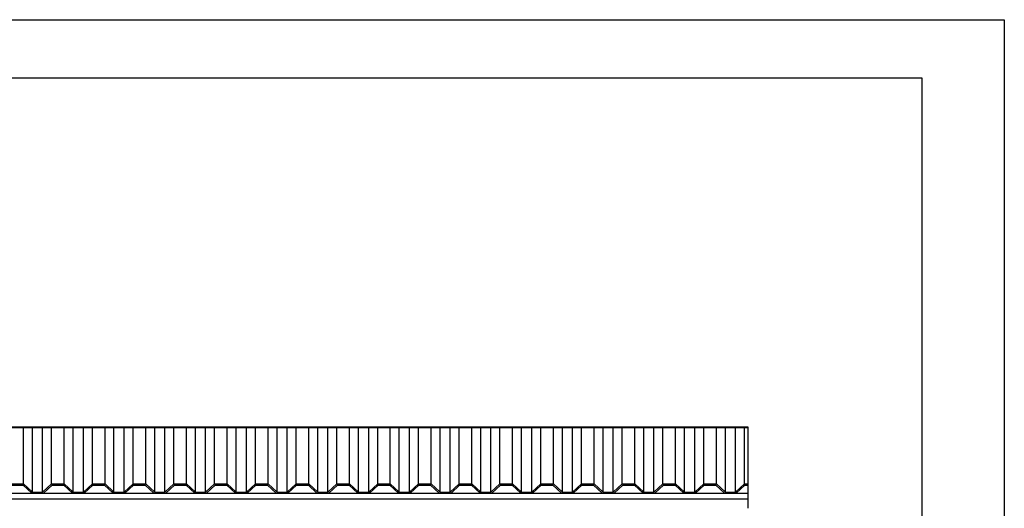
# Model space of a CAD drawing. Header units: millimetres. Extents: x 201 to 840, y 135 to 685.
# Tile 63 of 219: x 336 to 345, y 167 to 171. Entities that reach past the tile are written whole.
import ezdxf

# ---------------------------------------------------------------- set-up
doc = ezdxf.new("R2010")
doc.units = ezdxf.units.MM
for name, color, linetype in [('01', 1, 'Continuous'), ('03', 3, 'Continuous'), ('06', 5, 'Continuous'), ('LAMINA', 6, 'Continuous'), ('MAMPOST', 6, 'Continuous')]:
    doc.layers.add(name, color=color, linetype=linetype)

# ---------------------------------------------------------------- blocks, each defined once
blk = doc.blocks.new('A$C51DB5D46')
at = {"layer": '01'}
for p, q in [((-8.9514, 0.6551), (0.5441, 0.6551)), ((-8.9514, 0.6501), (0.5441, 0.6501)), ((-5.6315, 0.1687), (-5.6315, 0.6501)), ((-5.5549, 0.0985), (-5.5549, 0.6501)), ((-5.4684, 0.0985), (-5.4684, 0.6501)), ((-5.3918, 0.1687), (-5.3918, 0.6501)), ((-5.284, 0.1687), (-5.284, 0.6501)), ((-5.2074, 0.0985), (-5.2074, 0.6501)), ((-5.1209, 0.0985), (-5.1209, 0.6501)), ((-5.0443, 0.1687), (-5.0443, 0.6501)), ((-4.9365, 0.1687), (-4.9365, 0.6501)), ((-4.8599, 0.0985), (-4.8599, 0.6501)), ((-4.7735, 0.0985), (-4.7735, 0.6501)), ((-4.6969, 0.1687), (-4.6969, 0.6501)), ((-4.5891, 0.1687), (-4.5891, 0.6501)), ((-4.5125, 0.0985), (-4.5125, 0.6501)), ((-4.426, 0.0985), (-4.426, 0.6501)), ((-4.3494, 0.1687), (-4.3494, 0.6501)), ((-4.2416, 0.1687), (-4.2416, 0.6501)), ((-4.165, 0.0985), (-4.165, 0.6501)), ((-4.0785, 0.0985), (-4.0785, 0.6501)), ((-4.0019, 0.1687), (-4.0019, 0.6501)), ((-3.8942, 0.1687), (-3.8942, 0.6501)), ((-3.8176, 0.0985), (-3.8176, 0.6501)), ((-3.7311, 0.0985), (-3.7311, 0.6501)), ((-3.6545, 0.1687), (-3.6545, 0.6501)), ((-3.5467, 0.1687), (-3.5467, 0.6501)), ((-3.4701, 0.0985), (-3.4701, 0.6501)), ((-3.3836, 0.0985), (-3.3836, 0.6501)), ((-3.307, 0.1687), (-3.307, 0.6501)), ((-3.1992, 0.1687), (-3.1992, 0.6501)), ((-3.1226, 0.0985), (-3.1226, 0.6501)), ((-3.0362, 0.0985), (-3.0362, 0.6501)), ((-2.9596, 0.1687), (-2.9596, 0.6501)), ((-2.8518, 0.1687), (-2.8518, 0.6501)), ((-2.7752, 0.0985), (-2.7752, 0.6501)), ((-2.6887, 0.0985), (-2.6887, 0.6501)), ((-2.6121, 0.1687), (-2.6121, 0.6501)), ((-2.5043, 0.1687), (-2.5043, 0.6501)), ((-2.4277, 0.0985), (-2.4277, 0.6501)), ((-2.3412, 0.0985), (-2.3412, 0.6501)), ((-2.2646, 0.1687), (-2.2646, 0.6501)), ((-2.1569, 0.1687), (-2.1569, 0.6501)), ((-2.0803, 0.0985), (-2.0803, 0.6501)), ((-1.9938, 0.0985), (-1.9938, 0.6501)), ((-1.9172, 0.1687), (-1.9172, 0.6501)), ((-1.8094, 0.1687), (-1.8094, 0.6501)), ((-1.7328, 0.0985), (-1.7328, 0.6501)), ((-1.6463, 0.0985), (-1.6463, 0.6501)), ((-1.5697, 0.1687), (-1.5697, 0.6501)), ((-1.4619, 0.1687), (-1.4619, 0.6501)), ((-1.3853, 0.0985), (-1.3853, 0.6501)), ((-1.2989, 0.0985), (-1.2989, 0.6501)), ((-1.2223, 0.1687), (-1.2223, 0.6501)), ((-1.1145, 0.1687), (-1.1145, 0.6501)), ((-1.0379, 0.0985), (-1.0379, 0.6501)), ((-0.9514, 0.0985), (-0.9514, 0.6501)), ((-0.8748, 0.1687), (-0.8748, 0.6501)), ((-0.767, 0.1687), (-0.767, 0.6501)), ((-0.6904, 0.0985), (-0.6904, 0.6501)), ((-0.6039, 0.0985), (-0.6039, 0.6501)), ((-0.5273, 0.1687), (-0.5273, 0.6501)), ((-0.4196, 0.1687), (-0.4196, 0.6501)), ((-0.343, 0.0985), (-0.343, 0.6501)), ((-0.2565, 0.0985), (-0.2565, 0.6501)), ((-0.1799, 0.1687), (-0.1799, 0.6501)), ((-0.0721, 0.1687), (-0.0721, 0.6501)), ((0.0045, 0.0985), (0.0045, 0.6501)), ((0.091, 0.0985), (0.091, 0.6501)), ((0.1676, 0.1687), (0.1676, 0.6501)), ((0.2754, 0.1687), (0.2754, 0.6501)), ((0.352, 0.0985), (0.352, 0.6501)), ((0.352, 0.0985), (0.352, 0.6501)), ((0.4384, 0.0985), (0.4384, 0.6501)), ((0.515, 0.1687), (0.515, 0.6501)), ((0.5441, 0.6551), (0.5441, 0.0911))]:
    blk.add_line(p, q, dxfattribs=at)
at = {"layer": '03', "ltscale": 0.01}
for p, q in [((-8.9446, 0.0911), (0.5441, 0.0911)), ((0.5441, 0.0911), (0.5441, -0.0393)), ((-8.9446, 0.0411), (0.5441, 0.0411))]:
    blk.add_line(p, q, dxfattribs=at)
at = {"layer": '06', "color": 2}
for p, q in [((-5.7392, 0.1687), (-5.6315, 0.1687)), ((-5.5549, 0.0985), (-5.6315, 0.1687)), ((-5.4684, 0.0985), (-5.3918, 0.1687)), ((-5.3918, 0.1687), (-5.284, 0.1687)), ((-5.2074, 0.0985), (-5.284, 0.1687)), ((-5.1209, 0.0985), (-5.0443, 0.1687)), ((-5.0443, 0.1687), (-4.9365, 0.1687)), ((-4.8599, 0.0985), (-4.9365, 0.1687)), ((-4.7735, 0.0985), (-4.6969, 0.1687)), ((-4.6969, 0.1687), (-4.5891, 0.1687)), ((-4.5125, 0.0985), (-4.5891, 0.1687)), ((-4.426, 0.0985), (-4.3494, 0.1687)), ((-4.3494, 0.1687), (-4.2416, 0.1687)), ((-4.165, 0.0985), (-4.2416, 0.1687)), ((-4.0785, 0.0985), (-4.0019, 0.1687)), ((-4.0019, 0.1687), (-3.8942, 0.1687)), ((-3.8176, 0.0985), (-3.8942, 0.1687)), ((-3.7311, 0.0985), (-3.6545, 0.1687)), ((-3.6545, 0.1687), (-3.5467, 0.1687)), ((-3.4701, 0.0985), (-3.5467, 0.1687)), ((-3.3836, 0.0985), (-3.307, 0.1687)), ((-3.307, 0.1687), (-3.1992, 0.1687)), ((-3.1226, 0.0985), (-3.1992, 0.1687)), ((-3.0362, 0.0985), (-2.9596, 0.1687)), ((-2.9596, 0.1687), (-2.8518, 0.1687)), ((-2.7752, 0.0985), (-2.8518, 0.1687)), ((-2.6887, 0.0985), (-2.6121, 0.1687)), ((-2.6121, 0.1687), (-2.5043, 0.1687)), ((-2.4277, 0.0985), (-2.5043, 0.1687)), ((-2.3412, 0.0985), (-2.2646, 0.1687)), ((-2.2646, 0.1687), (-2.1569, 0.1687)), ((-2.0803, 0.0985), (-2.1569, 0.1687)), ((-1.9938, 0.0985), (-1.9172, 0.1687)), ((-1.9172, 0.1687), (-1.8094, 0.1687)), ((-1.7328, 0.0985), (-1.8094, 0.1687)), ((-1.6463, 0.0985), (-1.5697, 0.1687)), ((-1.5697, 0.1687), (-1.4619, 0.1687)), ((-1.3853, 0.0985), (-1.4619, 0.1687)), ((-1.2989, 0.0985), (-1.2223, 0.1687)), ((-1.2223, 0.1687), (-1.1145, 0.1687)), ((-1.0379, 0.0985), (-1.1145, 0.1687)), ((-0.9514, 0.0985), (-0.8748, 0.1687)), ((-0.8748, 0.1687), (-0.767, 0.1687)), ((-0.6904, 0.0985), (-0.767, 0.1687)), ((-0.6039, 0.0985), (-0.5273, 0.1687)), ((-0.5273, 0.1687), (-0.4196, 0.1687)), ((-0.343, 0.0985), (-0.4196, 0.1687)), ((-0.2565, 0.0985), (-0.1799, 0.1687)), ((-0.1799, 0.1687), (-0.0721, 0.1687)), ((0.0045, 0.0985), (-0.0721, 0.1687)), ((0.091, 0.0985), (0.1676, 0.1687)), ((0.1676, 0.1687), (0.2754, 0.1687)), ((0.352, 0.0985), (0.2754, 0.1687)), ((0.4384, 0.0985), (0.515, 0.1687)), ((0.515, 0.1687), (0.5441, 0.1687)), ((-5.7353, 0.1587), (-5.6353, 0.1587)), ((-5.5616, 0.0911), (-5.6353, 0.1587)), ((-5.5616, 0.0911), (-5.4616, 0.0911)), ((-5.5549, 0.0985), (-5.4684, 0.0985)), ((-5.4616, 0.0911), (-5.3879, 0.1587)), ((-5.3879, 0.1587), (-5.2879, 0.1587)), ((-5.2142, 0.0911), (-5.2879, 0.1587)), ((-5.2142, 0.0911), (-5.1142, 0.0911)), ((-5.2074, 0.0985), (-5.1209, 0.0985)), ((-5.1142, 0.0911), (-5.0404, 0.1587)), ((-5.0404, 0.1587), (-4.9404, 0.1587)), ((-4.8667, 0.0911), (-4.9404, 0.1587)), ((-4.8667, 0.0911), (-4.7667, 0.0911)), ((-4.8599, 0.0985), (-4.7735, 0.0985)), ((-4.7667, 0.0911), (-4.693, 0.1587)), ((-4.693, 0.1587), (-4.593, 0.1587)), ((-4.5192, 0.0911), (-4.593, 0.1587)), ((-4.5192, 0.0911), (-4.4192, 0.0911)), ((-4.5125, 0.0985), (-4.426, 0.0985)), ((-4.4192, 0.0911), (-4.3455, 0.1587)), ((-4.3455, 0.1587), (-4.2455, 0.1587)), ((-4.1718, 0.0911), (-4.2455, 0.1587)), ((-4.1718, 0.0911), (-4.0718, 0.0911)), ((-4.165, 0.0985), (-4.0785, 0.0985)), ((-4.0718, 0.0911), (-3.998, 0.1587)), ((-3.998, 0.1587), (-3.898, 0.1587)), ((-3.8243, 0.0911), (-3.898, 0.1587)), ((-3.8243, 0.0911), (-3.7243, 0.0911)), ((-3.8176, 0.0985), (-3.7311, 0.0985)), ((-3.7243, 0.0911), (-3.6506, 0.1587)), ((-3.6506, 0.1587), (-3.5506, 0.1587)), ((-3.4769, 0.0911), (-3.5506, 0.1587)), ((-3.4769, 0.0911), (-3.3769, 0.0911)), ((-3.4701, 0.0985), (-3.3836, 0.0985)), ((-3.3769, 0.0911), (-3.3031, 0.1587)), ((-3.3031, 0.1587), (-3.2031, 0.1587)), ((-3.1294, 0.0911), (-3.2031, 0.1587)), ((-3.1294, 0.0911), (-3.0294, 0.0911)), ((-3.1226, 0.0985), (-3.0362, 0.0985)), ((-3.0294, 0.0911), (-2.9557, 0.1587)), ((-2.9557, 0.1587), (-2.8557, 0.1587)), ((-2.7819, 0.0911), (-2.8557, 0.1587)), ((-2.7819, 0.0911), (-2.6819, 0.0911)), ((-2.7752, 0.0985), (-2.6887, 0.0985)), ((-2.6819, 0.0911), (-2.6082, 0.1587)), ((-2.6082, 0.1587), (-2.5082, 0.1587)), ((-2.4345, 0.0911), (-2.5082, 0.1587)), ((-2.4345, 0.0911), (-2.3345, 0.0911)), ((-2.4277, 0.0985), (-2.3412, 0.0985)), ((-2.3345, 0.0911), (-2.2607, 0.1587)), ((-2.2607, 0.1587), (-2.1607, 0.1587)), ((-2.087, 0.0911), (-2.1607, 0.1587)), ((-2.087, 0.0911), (-1.987, 0.0911)), ((-2.0803, 0.0985), (-1.9938, 0.0985)), ((-1.987, 0.0911), (-1.9133, 0.1587)), ((-1.9133, 0.1587), (-1.8133, 0.1587)), ((-1.7396, 0.0911), (-1.8133, 0.1587)), ((-1.7396, 0.0911), (-1.6396, 0.0911)), ((-1.7328, 0.0985), (-1.6463, 0.0985)), ((-1.6396, 0.0911), (-1.5658, 0.1587)), ((-1.5658, 0.1587), (-1.4658, 0.1587)), ((-1.3921, 0.0911), (-1.4658, 0.1587)), ((-1.3921, 0.0911), (-1.2921, 0.0911)), ((-1.3853, 0.0985), (-1.2989, 0.0985)), ((-1.2921, 0.0911), (-1.2184, 0.1587)), ((-1.2184, 0.1587), (-1.1184, 0.1587)), ((-1.0446, 0.0911), (-1.1184, 0.1587)), ((-1.0446, 0.0911), (-0.9446, 0.0911)), ((-1.0379, 0.0985), (-0.9514, 0.0985)), ((-0.9446, 0.0911), (-0.8709, 0.1587)), ((-0.8709, 0.1587), (-0.7709, 0.1587)), ((-0.6972, 0.0911), (-0.7709, 0.1587)), ((-0.6972, 0.0911), (-0.5972, 0.0911)), ((-0.6904, 0.0985), (-0.6039, 0.0985)), ((-0.5972, 0.0911), (-0.5234, 0.1587)), ((-0.5234, 0.1587), (-0.4234, 0.1587)), ((-0.3497, 0.0911), (-0.4234, 0.1587)), ((-0.3497, 0.0911), (-0.2497, 0.0911)), ((-0.343, 0.0985), (-0.2565, 0.0985)), ((-0.2497, 0.0911), (-0.176, 0.1587)), ((-0.176, 0.1587), (-0.076, 0.1587)), ((-0.0023, 0.0911), (-0.076, 0.1587)), ((-0.0023, 0.0911), (0.0977, 0.0911)), ((0.0045, 0.0985), (0.091, 0.0985)), ((0.0977, 0.0911), (0.1715, 0.1587)), ((0.1715, 0.1587), (0.2715, 0.1587)), ((0.3452, 0.0911), (0.2715, 0.1587)), ((0.3452, 0.0911), (0.4452, 0.0911)), ((0.352, 0.0985), (0.4384, 0.0985)), ((0.4452, 0.0911), (0.5189, 0.1587)), ((0.5189, 0.1587), (0.5441, 0.1587))]:
    blk.add_line(p, q, dxfattribs=at)

msp = doc.modelspace()

# ---------------------------------------------------------------- linework, layer by layer
msp.add_lwpolyline([(329.484, 171.1527), (344.7315, 171.1527), (344.7315, 161.676), (329.484, 161.676)], close=True)
at = {"layer": 'LAMINA'}
msp.add_lwpolyline([(329.984, 162.176), (344.0315, 162.176), (344.0315, 170.6527), (329.984, 170.6527)], close=True, dxfattribs=at)

# ---------------------------------------------------------------- block references
at = {"layer": 'MAMPOST'}
msp.add_blockref('A$C51DB5D46', (342.0017, 167.0253), dxfattribs=at)

doc.saveas('drawing.dxf')
